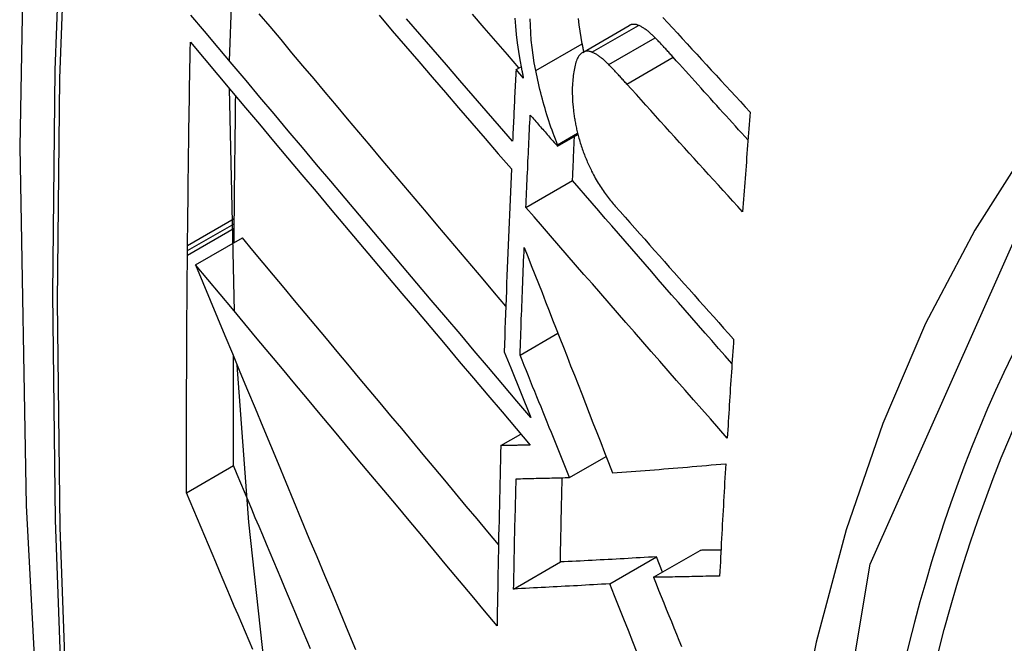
# Model space of a CAD drawing. Header units: inches. Extents: x 481 to 566.6, y 187.4 to 263.9.
# Tile 118 of 132: x 553.7589 to 553.8831, y 214.143 to 214.2216. Entities that reach past the tile are written whole.
import ezdxf

# ---------------------------------------------------------------- set-up
doc = ezdxf.new("R2010")
doc.units = ezdxf.units.IN
doc.header["$MEASUREMENT"] = 0
doc.layers.add('Visible Edges(ANSI)', color=7, linetype='Continuous', lineweight=25)
doc.layers.add('Visible Tangent Edges(ANSI)', color=7, linetype='Continuous', lineweight=25)

msp = doc.modelspace()

# ---------------------------------------------------------------- linework, layer by layer
at = {"layer": 'Visible Edges(ANSI)'}
for p, q in [((553.7854, 214.2164), (553.78634, 214.2431)), ((553.82995, 214.21748), (553.83581, 214.22087)), ((553.82153, 214.21531), (553.82217, 214.21568)), ((553.82246, 214.21424), (553.82153, 214.21531)), ((553.78601, 214.18485), (553.78538, 214.21292)), ((553.82677, 214.20584), (553.8293, 214.2073)), ((553.82676, 214.20566), (553.82934, 214.20715)), ((553.82676, 214.20566), (553.82677, 214.20584)), ((553.82278, 214.19795), (553.82866, 214.20134)), ((553.78599, 214.1959), (553.786, 214.19656)), ((553.78597, 214.1935), (553.78599, 214.19534)), ((553.78599, 214.19534), (553.78599, 214.1959)), ((553.78112, 214.1907), (553.78702, 214.19411)), ((553.78009, 214.19193), (553.7801, 214.1925)), ((553.7801, 214.1925), (553.7801, 214.19316)), ((553.82204, 214.17934), (553.82681, 214.18209)), ((553.82005, 214.17975), (553.82087, 214.17772)), ((553.82087, 214.17772), (553.82341, 214.17146)), ((553.81962, 214.16793), (553.82214, 214.16939)), ((553.82829, 214.16392), (553.8329, 214.16658)), ((553.77999, 214.162), (553.78589, 214.16541)), ((553.83335, 214.15052), (553.83924, 214.15392)), ((553.83886, 214.15134), (553.84475, 214.15473)), ((553.84001, 214.152), (553.83924, 214.15392)), ((553.82123, 214.14986), (553.82712, 214.15327))]:
    msp.add_line(p, q, dxfattribs=at)
at = {"layer": 'Visible Edges(ANSI)', "flags": 128}
for points in [[(553.81298, 214.53773), (553.80013, 214.49967), (553.78907, 214.46049), (553.77977, 214.42025), (553.77221, 214.37904), (553.76637, 214.3369), (553.76223, 214.2939), (553.75975, 214.2501), (553.75893, 214.20558), (553.75975, 214.16038), (553.76217, 214.11457), (553.76619, 214.06822), (553.77179, 214.02138), (553.77894, 213.97413), (553.78762, 213.92653), (553.79781, 213.87866), (553.80949, 213.83057)], [(553.82341, 214.17146), (553.82164, 214.17355), (553.81985, 214.17565), (553.81806, 214.17776), (553.81627, 214.17987), (553.81447, 214.182), (553.81266, 214.18413), (553.81085, 214.18626), (553.80904, 214.1884), (553.80723, 214.19054), (553.80542, 214.19268), (553.80361, 214.19482), (553.8018, 214.19696), (553.79999, 214.1991), (553.79818, 214.20124), (553.79638, 214.20337), (553.79459, 214.2055), (553.7928, 214.20762), (553.79102, 214.20973), (553.78924, 214.21184), (553.78748, 214.21393), (553.78572, 214.21601), (553.78398, 214.21809), (553.78224, 214.22014), (553.78052, 214.22219)], [(553.82025, 214.18552), (553.81882, 214.1872), (553.8174, 214.18889), (553.81597, 214.19057), (553.81454, 214.19226), (553.81311, 214.19395), (553.81168, 214.19564), (553.81025, 214.19733), (553.80882, 214.19902), (553.80739, 214.20071), (553.80597, 214.2024), (553.80454, 214.20409), (553.80312, 214.20577), (553.8017, 214.20745), (553.80028, 214.20913), (553.79887, 214.2108), (553.79746, 214.21247), (553.79606, 214.21414), (553.79466, 214.21579), (553.79327, 214.21745), (553.79189, 214.21909), (553.79051, 214.22073), (553.78914, 214.22236)], [(553.8219, 214.21552), (553.82044, 214.21721), (553.81898, 214.2189), (553.81752, 214.22059), (553.81605, 214.22229)], [(553.80425, 214.22217), (553.80592, 214.22022), (553.8076, 214.21827), (553.80927, 214.21633), (553.81095, 214.21438), (553.81262, 214.21244), (553.81429, 214.2105), (553.81596, 214.20857), (553.81763, 214.20664), (553.81929, 214.20472), (553.82094, 214.20281)], [(553.8211, 214.20628), (553.81944, 214.20819), (553.81777, 214.21011), (553.81611, 214.21203), (553.81443, 214.21396), (553.81276, 214.2159), (553.81108, 214.21784), (553.80941, 214.21978), (553.80773, 214.22173)], [(553.8214, 214.2218), (553.82147, 214.22077), (553.82157, 214.21972), (553.82169, 214.21867), (553.82184, 214.21761), (553.82202, 214.21654), (553.82221, 214.21546)], [(553.82402, 214.2152), (553.82384, 214.21617), (553.82369, 214.21713), (553.82357, 214.21809), (553.82346, 214.21903), (553.82339, 214.21997), (553.82334, 214.22086), (553.82331, 214.22171)], [(553.82989, 214.21858), (553.82974, 214.21938), (553.82961, 214.22018), (553.8295, 214.22096), (553.8294, 214.22174)], [(553.83696, 214.22089), (553.83691, 214.22091), (553.83686, 214.22093), (553.83681, 214.22095), (553.83676, 214.22097), (553.83671, 214.22098), (553.83665, 214.22099), (553.8366, 214.221), (553.83655, 214.22101), (553.8365, 214.22101), (553.83645, 214.22102), (553.83641, 214.22102), (553.83636, 214.22102), (553.83631, 214.22102), (553.83626, 214.22101), (553.83621, 214.22101), (553.83617, 214.221), (553.83612, 214.22099), (553.83607, 214.22098), (553.83603, 214.22096), (553.83598, 214.22095), (553.83594, 214.22093), (553.83589, 214.22091), (553.83585, 214.22089), (553.83581, 214.22087)], [(553.84005, 214.22189), (553.84066, 214.22123), (553.84127, 214.22056), (553.84188, 214.2199), (553.84249, 214.21924), (553.8431, 214.21857), (553.84371, 214.21791), (553.84432, 214.21725), (553.84493, 214.21658), (553.84554, 214.21592), (553.84615, 214.21526), (553.84677, 214.2146), (553.84738, 214.21394), (553.84799, 214.21327), (553.84861, 214.21261), (553.84922, 214.21195), (553.84984, 214.21129), (553.85045, 214.21063), (553.85107, 214.20997)], [(553.83908, 214.21932), (553.83899, 214.21942), (553.8389, 214.2195), (553.83881, 214.21959), (553.83872, 214.21968), (553.83863, 214.21976), (553.83855, 214.21984), (553.83846, 214.21992), (553.83837, 214.21999), (553.83828, 214.22007), (553.83819, 214.22014), (553.8381, 214.22021), (553.83801, 214.22028), (553.83793, 214.22034), (553.83784, 214.22041), (553.83775, 214.22047), (553.83766, 214.22052), (553.83757, 214.22058), (553.83749, 214.22063), (553.8374, 214.22068), (553.83731, 214.22073), (553.83722, 214.22078), (553.83714, 214.22082), (553.83705, 214.22086), (553.83696, 214.22089)], [(553.7801, 214.19316), (553.78011, 214.19422), (553.78012, 214.19529), (553.78013, 214.19635), (553.78015, 214.19742), (553.78016, 214.19849), (553.78017, 214.19955), (553.78018, 214.20062), (553.7802, 214.20169), (553.78021, 214.20275), (553.78022, 214.20382), (553.78024, 214.20489), (553.78025, 214.20596), (553.78027, 214.20702), (553.78028, 214.20809), (553.7803, 214.20916), (553.78031, 214.21023), (553.78033, 214.21129), (553.78035, 214.21236), (553.78036, 214.21343), (553.78038, 214.2145), (553.7804, 214.21557), (553.78042, 214.21663), (553.78044, 214.2177), (553.78046, 214.21877)], [(553.78046, 214.21877), (553.78218, 214.21673), (553.78391, 214.21467), (553.78565, 214.2126), (553.78741, 214.21051), (553.78917, 214.20842), (553.79095, 214.20631), (553.79273, 214.2042), (553.79452, 214.20207), (553.79631, 214.19994), (553.79811, 214.19781), (553.79991, 214.19567), (553.80172, 214.19353), (553.80353, 214.19138), (553.80534, 214.18924), (553.80715, 214.1871), (553.80896, 214.18495), (553.81077, 214.18281), (553.81258, 214.18068), (553.81438, 214.17854), (553.81618, 214.17642), (553.81798, 214.1743), (553.81977, 214.17219), (553.82155, 214.17009), (553.82332, 214.168)], [(553.8301, 214.21757), (553.83009, 214.21761), (553.83008, 214.21765), (553.83007, 214.21769), (553.83006, 214.21774), (553.83005, 214.21778), (553.83004, 214.21782), (553.83003, 214.21786), (553.83002, 214.21791), (553.83002, 214.21795), (553.83001, 214.21799), (553.83, 214.21803), (553.82999, 214.21808), (553.82998, 214.21812), (553.82997, 214.21816), (553.82996, 214.2182), (553.82995, 214.21824), (553.82995, 214.21829), (553.82994, 214.21833), (553.82993, 214.21837), (553.82992, 214.21841), (553.82991, 214.21846), (553.8299, 214.2185), (553.8299, 214.21854), (553.82989, 214.21858)], [(553.84136, 214.21688), (553.84126, 214.21698), (553.84117, 214.21709), (553.84107, 214.21719), (553.84098, 214.2173), (553.84088, 214.2174), (553.84079, 214.21751), (553.84069, 214.21761), (553.8406, 214.21771), (553.8405, 214.21782), (553.84041, 214.21792), (553.84031, 214.21802), (553.84022, 214.21812), (553.84012, 214.21822), (553.84003, 214.21833), (553.83993, 214.21843), (553.83984, 214.21853), (553.83974, 214.21863), (553.83965, 214.21873), (553.83955, 214.21883), (553.83946, 214.21893), (553.83936, 214.21903), (553.83927, 214.21913), (553.83917, 214.21923), (553.83908, 214.21932)], [(553.83111, 214.21751), (553.83103, 214.21754), (553.83095, 214.21757), (553.83087, 214.21759), (553.83079, 214.21761), (553.83071, 214.21762), (553.83064, 214.21763), (553.83056, 214.21764), (553.83049, 214.21764), (553.83042, 214.21763), (553.83034, 214.21762), (553.83027, 214.21761), (553.8302, 214.21759), (553.83013, 214.21757), (553.83006, 214.21754), (553.83, 214.21751), (553.82993, 214.21747), (553.82987, 214.21743), (553.8298, 214.21739), (553.82974, 214.21734), (553.82968, 214.21728), (553.82963, 214.21722), (553.82957, 214.21716), (553.82951, 214.2171), (553.82946, 214.21703)], [(553.83322, 214.21594), (553.83313, 214.21603), (553.83304, 214.21612), (553.83295, 214.21621), (553.83287, 214.21629), (553.83278, 214.21638), (553.83269, 214.21646), (553.8326, 214.21654), (553.83251, 214.21661), (553.83242, 214.21669), (553.83233, 214.21676), (553.83224, 214.21683), (553.83216, 214.2169), (553.83207, 214.21696), (553.83198, 214.21702), (553.83189, 214.21708), (553.8318, 214.21714), (553.83172, 214.2172), (553.83163, 214.21725), (553.83154, 214.2173), (553.83145, 214.21735), (553.83137, 214.21739), (553.83128, 214.21744), (553.83119, 214.21747), (553.83111, 214.21751)], [(553.82946, 214.21703), (553.82937, 214.2169), (553.82929, 214.21675), (553.82922, 214.2166), (553.82915, 214.21643), (553.82909, 214.21625), (553.82903, 214.21606), (553.82898, 214.21587), (553.82893, 214.21566), (553.82889, 214.21545), (553.82885, 214.21524), (553.82881, 214.21502), (553.82878, 214.21479), (553.82875, 214.21456), (553.82872, 214.21432), (553.8287, 214.21409), (553.82868, 214.21384), (553.82866, 214.2136), (553.82864, 214.21335), (553.82863, 214.21307), (553.82862, 214.21274), (553.82862, 214.21235), (553.82864, 214.21187), (553.82867, 214.2113), (553.82873, 214.2106)], [(553.85079, 214.20644), (553.8504, 214.20687), (553.85, 214.20731), (553.84961, 214.20774), (553.84921, 214.20818), (553.84882, 214.20861), (553.84842, 214.20905), (553.84803, 214.20948), (553.84763, 214.20992), (553.84724, 214.21035), (553.84685, 214.21079), (553.84645, 214.21122), (553.84606, 214.21166), (553.84567, 214.21209), (553.84527, 214.21253), (553.84488, 214.21297), (553.84449, 214.2134), (553.84409, 214.21384), (553.8437, 214.21427), (553.84331, 214.2147), (553.84292, 214.21514), (553.84253, 214.21557), (553.84214, 214.21601), (553.84175, 214.21644), (553.84136, 214.21688)], [(553.82153, 214.21531), (553.82151, 214.21493), (553.82149, 214.21456), (553.82147, 214.21418), (553.82145, 214.2138), (553.82144, 214.21343), (553.82142, 214.21305), (553.8214, 214.21267), (553.82138, 214.2123), (553.82136, 214.21192), (553.82135, 214.21154), (553.82133, 214.21117), (553.82131, 214.21079), (553.82129, 214.21042), (553.82127, 214.21004), (553.82126, 214.20966), (553.82124, 214.20929), (553.82122, 214.20891), (553.8212, 214.20853), (553.82119, 214.20816), (553.82117, 214.20778), (553.82115, 214.2074), (553.82113, 214.20703), (553.82112, 214.20665), (553.8211, 214.20628)], [(553.82221, 214.21546), (553.82222, 214.21541), (553.82223, 214.21536), (553.82224, 214.21531), (553.82225, 214.21526), (553.82226, 214.21521), (553.82227, 214.21516), (553.82229, 214.21511), (553.8223, 214.21505), (553.82231, 214.215), (553.82232, 214.21495), (553.82233, 214.2149), (553.82234, 214.21485), (553.82235, 214.2148), (553.82236, 214.21475), (553.82237, 214.2147), (553.82238, 214.21465), (553.82239, 214.2146), (553.8224, 214.21455), (553.82241, 214.2145), (553.82242, 214.21445), (553.82243, 214.2144), (553.82244, 214.21435), (553.82245, 214.21429), (553.82246, 214.21424)], [(553.82677, 214.20584), (553.82663, 214.2062), (553.82649, 214.20657), (553.82635, 214.20695), (553.82621, 214.20732), (553.82608, 214.2077), (553.82594, 214.20808), (553.82581, 214.20846), (553.82568, 214.20885), (553.82556, 214.20923), (553.82543, 214.20962), (553.82531, 214.21002), (553.8252, 214.21041), (553.82508, 214.2108), (553.82497, 214.2112), (553.82486, 214.21159), (553.82475, 214.21199), (553.82465, 214.21239), (553.82455, 214.21279), (553.82445, 214.21319), (553.82436, 214.21359), (553.82427, 214.21399), (553.82418, 214.21439), (553.8241, 214.21479), (553.82402, 214.2152)], [(553.8355, 214.2135), (553.83541, 214.2136), (553.83531, 214.21371), (553.83522, 214.21381), (553.83512, 214.21392), (553.83503, 214.21402), (553.83493, 214.21412), (553.83484, 214.21423), (553.83474, 214.21433), (553.83465, 214.21443), (553.83455, 214.21454), (553.83446, 214.21464), (553.83436, 214.21474), (553.83427, 214.21484), (553.83417, 214.21494), (553.83408, 214.21505), (553.83398, 214.21515), (553.83389, 214.21525), (553.83379, 214.21535), (553.8337, 214.21545), (553.8336, 214.21555), (553.83351, 214.21565), (553.83341, 214.21575), (553.83332, 214.21584), (553.83322, 214.21594)], [(553.85011, 214.19741), (553.8495, 214.19808), (553.84888, 214.19874), (553.84827, 214.19941), (553.84766, 214.20008), (553.84705, 214.20075), (553.84643, 214.20142), (553.84582, 214.20209), (553.84521, 214.20276), (553.8446, 214.20344), (553.84399, 214.20411), (553.84338, 214.20478), (553.84277, 214.20545), (553.84216, 214.20612), (553.84155, 214.20679), (553.84095, 214.20746), (553.84034, 214.20813), (553.83973, 214.2088), (553.83913, 214.20947), (553.83852, 214.21015), (553.83792, 214.21082), (553.83731, 214.21149), (553.83671, 214.21216), (553.8361, 214.21283), (553.8355, 214.2135)], [(553.786, 214.19656), (553.78601, 214.1972), (553.78601, 214.19784), (553.78602, 214.19849), (553.78602, 214.19913), (553.78603, 214.19977), (553.78604, 214.20041), (553.78604, 214.20105), (553.78605, 214.20169), (553.78606, 214.20233), (553.78607, 214.20298), (553.78607, 214.20362), (553.78608, 214.20426), (553.78609, 214.2049), (553.7861, 214.20554), (553.78611, 214.20619), (553.78611, 214.20683), (553.78612, 214.20747), (553.78613, 214.20811), (553.78614, 214.20875), (553.78615, 214.2094), (553.78616, 214.21004), (553.78617, 214.21068), (553.78617, 214.21132), (553.78618, 214.21197)], [(553.82873, 214.2106), (553.82874, 214.21045), (553.82876, 214.21029), (553.82877, 214.21014), (553.82879, 214.20999), (553.82881, 214.20983), (553.82883, 214.20968), (553.82885, 214.20952), (553.82888, 214.20936), (553.8289, 214.20921), (553.82893, 214.20905), (553.82896, 214.20889), (553.82899, 214.20874), (553.82902, 214.20858), (553.82905, 214.20842), (553.82908, 214.20826), (553.82911, 214.20811), (553.82915, 214.20795), (553.82918, 214.20779), (553.82922, 214.20764), (553.82926, 214.20748), (553.82929, 214.20732), (553.82933, 214.20717), (553.82937, 214.20701), (553.82941, 214.20685)], [(553.85107, 214.20997), (553.85103, 214.20945), (553.85099, 214.20892), (553.85095, 214.2084), (553.8509, 214.20787), (553.85086, 214.20735), (553.85082, 214.20683), (553.85078, 214.2063), (553.85074, 214.20578), (553.8507, 214.20526), (553.85066, 214.20473), (553.85062, 214.20421), (553.85058, 214.20369), (553.85054, 214.20316), (553.8505, 214.20264), (553.85046, 214.20212), (553.85042, 214.20159), (553.85038, 214.20107), (553.85034, 214.20055), (553.8503, 214.20002), (553.85026, 214.1995), (553.85022, 214.19898), (553.85019, 214.19845), (553.85015, 214.19793), (553.85011, 214.19741)], [(553.82278, 214.19795), (553.8228, 214.19843), (553.82282, 214.19892), (553.82284, 214.1994), (553.82286, 214.19989), (553.82289, 214.20037), (553.82291, 214.20086), (553.82293, 214.20134), (553.82295, 214.20183), (553.82298, 214.20231), (553.823, 214.2028), (553.82302, 214.20328), (553.82304, 214.20377), (553.82307, 214.20425), (553.82309, 214.20474), (553.82311, 214.20522), (553.82313, 214.20571), (553.82316, 214.20619), (553.82318, 214.20668), (553.8232, 214.20716), (553.82323, 214.20765), (553.82325, 214.20814), (553.82327, 214.20862), (553.8233, 214.20911), (553.82332, 214.20959)], [(553.82332, 214.20959), (553.82346, 214.20943), (553.82361, 214.20927), (553.82375, 214.2091), (553.82389, 214.20894), (553.82404, 214.20877), (553.82418, 214.20861), (553.82432, 214.20845), (553.82447, 214.20828), (553.82461, 214.20812), (553.82475, 214.20795), (553.8249, 214.20779), (553.82504, 214.20763), (553.82519, 214.20746), (553.82533, 214.2073), (553.82547, 214.20714), (553.82562, 214.20697), (553.82576, 214.20681), (553.8259, 214.20664), (553.82605, 214.20648), (553.82619, 214.20632), (553.82633, 214.20615), (553.82648, 214.20599), (553.82662, 214.20583), (553.82676, 214.20566)], [(553.82866, 214.20134), (553.82867, 214.20157), (553.82868, 214.2018), (553.82869, 214.20204), (553.8287, 214.20227), (553.82871, 214.2025), (553.82872, 214.20273), (553.82873, 214.20296), (553.82874, 214.20319), (553.82875, 214.20342), (553.82876, 214.20366), (553.82877, 214.20389), (553.82878, 214.20412), (553.82879, 214.20435), (553.8288, 214.20458), (553.82881, 214.20481), (553.82882, 214.20504), (553.82883, 214.20528), (553.82884, 214.20551), (553.82885, 214.20574), (553.82886, 214.20597), (553.82887, 214.2062), (553.82888, 214.20643), (553.82889, 214.20667), (553.8289, 214.2069)], [(553.82941, 214.20685), (553.82947, 214.20666), (553.82952, 214.20646), (553.82958, 214.20627), (553.82964, 214.20608), (553.8297, 214.20589), (553.82976, 214.2057), (553.82982, 214.20551), (553.82989, 214.20532), (553.82995, 214.20514), (553.83002, 214.20495), (553.83009, 214.20477), (553.83016, 214.20459), (553.83023, 214.20441), (553.8303, 214.20423), (553.83038, 214.20406), (553.83045, 214.20388), (553.83052, 214.2037), (553.8306, 214.20353), (553.83068, 214.20336), (553.83075, 214.20319), (553.83083, 214.20302), (553.83091, 214.20285), (553.83099, 214.20269), (553.83107, 214.20252)], [(553.82094, 214.20281), (553.8209, 214.20185), (553.82086, 214.20088), (553.82082, 214.19992), (553.82078, 214.19896), (553.82074, 214.19799), (553.8207, 214.19703), (553.82066, 214.19607), (553.82062, 214.19511), (553.82058, 214.19415), (553.82054, 214.19319), (553.8205, 214.19223), (553.82046, 214.19127), (553.82043, 214.19031), (553.82039, 214.18934), (553.82035, 214.18839), (553.82032, 214.18743), (553.82028, 214.18647), (553.82025, 214.18551), (553.82021, 214.18455), (553.82018, 214.18359), (553.82014, 214.18263), (553.82011, 214.18167), (553.82008, 214.18071), (553.82005, 214.17975)], [(553.83107, 214.20252), (553.83118, 214.2023), (553.8313, 214.20207), (553.83141, 214.20185), (553.83153, 214.20164), (553.83165, 214.20143), (553.83177, 214.20122), (553.83189, 214.20102), (553.83202, 214.20082), (553.83214, 214.20063), (553.83227, 214.20044), (553.83239, 214.20025), (553.83251, 214.20007), (553.83264, 214.19989), (553.83277, 214.19972), (553.83289, 214.19954), (553.83302, 214.19937), (553.83315, 214.19921), (553.83328, 214.19904), (553.83341, 214.19888), (553.83354, 214.19872), (553.83367, 214.19857), (553.8338, 214.19841), (553.83393, 214.19826), (553.83405, 214.19812)], [(553.84877, 214.17827), (553.84792, 214.17923), (553.84708, 214.18019), (553.84623, 214.18116), (553.84539, 214.18212), (553.84454, 214.18308), (553.8437, 214.18405), (553.84285, 214.18502), (553.84201, 214.18598), (553.84116, 214.18695), (553.84032, 214.18791), (553.83948, 214.18888), (553.83864, 214.18984), (553.8378, 214.19081), (553.83696, 214.19177), (553.83612, 214.19273), (553.83529, 214.19369), (553.83445, 214.19465), (553.83362, 214.19561), (553.83279, 214.19657), (553.83196, 214.19753), (553.83113, 214.19848), (553.8303, 214.19944), (553.82948, 214.20039), (553.82866, 214.20134)], [(553.84818, 214.16889), (553.84711, 214.1701), (553.84605, 214.1713), (553.84498, 214.17251), (553.84392, 214.17372), (553.84285, 214.17493), (553.84178, 214.17615), (553.84072, 214.17736), (553.83965, 214.17857), (553.83859, 214.17979), (553.83752, 214.18101), (553.83646, 214.18222), (553.83539, 214.18344), (553.83433, 214.18465), (553.83327, 214.18587), (553.83221, 214.18709), (553.83116, 214.1883), (553.8301, 214.18951), (553.82905, 214.19072), (553.82799, 214.19193), (553.82695, 214.19314), (553.8259, 214.19435), (553.82486, 214.19555), (553.82382, 214.19675), (553.82278, 214.19795)], [(553.83405, 214.19812), (553.83467, 214.19742), (553.83529, 214.19672), (553.8359, 214.19603), (553.83652, 214.19533), (553.83714, 214.19463), (553.83776, 214.19393), (553.83838, 214.19323), (553.839, 214.19253), (553.83962, 214.19184), (553.84024, 214.19114), (553.84086, 214.19044), (553.84148, 214.18974), (553.84211, 214.18904), (553.84273, 214.18834), (553.84335, 214.18764), (553.84398, 214.18694), (553.8446, 214.18624), (553.84522, 214.18555), (553.84585, 214.18485), (553.84647, 214.18415), (553.8471, 214.18345), (553.84772, 214.18275), (553.84835, 214.18206), (553.84897, 214.18136)], [(553.81932, 214.15547), (553.81797, 214.15708), (553.81662, 214.1587), (553.81526, 214.16032), (553.81391, 214.16194), (553.81255, 214.16357), (553.81119, 214.16519), (553.80983, 214.16682), (553.80847, 214.16845), (553.80711, 214.17007), (553.80575, 214.1717), (553.80439, 214.17332), (553.80303, 214.17495), (553.80168, 214.17657), (553.80032, 214.17819), (553.79897, 214.1798), (553.79763, 214.18141), (553.79628, 214.18302), (553.79494, 214.18462), (553.79361, 214.18622), (553.79228, 214.18781), (553.79095, 214.1894), (553.78964, 214.19097), (553.78832, 214.19254), (553.78702, 214.19411)], [(553.82204, 214.17934), (553.82206, 214.1799), (553.82208, 214.18047), (553.8221, 214.18103), (553.82212, 214.1816), (553.82214, 214.18216), (553.82216, 214.18273), (553.82218, 214.18329), (553.8222, 214.18386), (553.82222, 214.18442), (553.82225, 214.18499), (553.82227, 214.18555), (553.82229, 214.18612), (553.82231, 214.18668), (553.82233, 214.18725), (553.82236, 214.18782), (553.82238, 214.18838), (553.8224, 214.18895), (553.82242, 214.18951), (553.82245, 214.19008), (553.82247, 214.19065), (553.82249, 214.19121), (553.82252, 214.19178), (553.82254, 214.19235), (553.82256, 214.19291)], [(553.82256, 214.19291), (553.82301, 214.19177), (553.82346, 214.19063), (553.82391, 214.18949), (553.82436, 214.18835), (553.82481, 214.18721), (553.82525, 214.18607), (553.8257, 214.18492), (553.82615, 214.18378), (553.8266, 214.18263), (553.82706, 214.18148), (553.82751, 214.18032), (553.82797, 214.17916), (553.82842, 214.17799), (553.82889, 214.17681), (553.82935, 214.17563), (553.82982, 214.17444), (553.83029, 214.17324), (553.83076, 214.17203), (553.83124, 214.17081), (553.83173, 214.16957), (553.83222, 214.16833), (553.83271, 214.16707), (553.83321, 214.1658), (553.83371, 214.16451)], [(553.77999, 214.162), (553.77998, 214.16324), (553.77998, 214.16449), (553.77998, 214.16573), (553.77998, 214.16698), (553.77998, 214.16822), (553.77998, 214.16947), (553.77998, 214.17071), (553.77999, 214.17196), (553.77999, 214.1732), (553.77999, 214.17445), (553.77999, 214.1757), (553.78, 214.17694), (553.78, 214.17819), (553.78001, 214.17944), (553.78001, 214.18069), (553.78002, 214.18194), (553.78003, 214.18318), (553.78003, 214.18443), (553.78004, 214.18568), (553.78005, 214.18693), (553.78006, 214.18818), (553.78007, 214.18943), (553.78008, 214.19068), (553.78009, 214.19193)], [(553.78112, 214.1907), (553.78203, 214.1885), (553.78295, 214.18628), (553.78388, 214.18404), (553.78482, 214.18179), (553.78576, 214.17952), (553.78671, 214.17724), (553.78766, 214.17494), (553.78862, 214.17264), (553.78958, 214.17032), (553.79055, 214.16799), (553.79152, 214.16566), (553.79249, 214.16332), (553.79347, 214.16098), (553.79444, 214.15864), (553.79542, 214.15629), (553.7964, 214.15394), (553.79739, 214.15159), (553.79837, 214.14924), (553.79935, 214.1469), (553.80033, 214.14456), (553.8013, 214.14223)], [(553.81914, 214.14524), (553.81757, 214.14711), (553.81599, 214.149), (553.81441, 214.15089), (553.81282, 214.15279), (553.81123, 214.15469), (553.80964, 214.15659), (553.80804, 214.1585), (553.80644, 214.16042), (553.80484, 214.16233), (553.80324, 214.16425), (553.80163, 214.16616), (553.80003, 214.16808), (553.79843, 214.16999), (553.79683, 214.1719), (553.79524, 214.17381), (553.79365, 214.17572), (553.79206, 214.17761), (553.79048, 214.17951), (553.7889, 214.1814), (553.78733, 214.18327), (553.78576, 214.18515), (553.78421, 214.18701), (553.78266, 214.18886), (553.78112, 214.1907)], [(553.84897, 214.18136), (553.84894, 214.18084), (553.8489, 214.18032), (553.84887, 214.1798), (553.84884, 214.17928), (553.8488, 214.17876), (553.84877, 214.17824), (553.84873, 214.17772), (553.8487, 214.1772), (553.84866, 214.17668), (553.84863, 214.17616), (553.8486, 214.17564), (553.84856, 214.17512), (553.84853, 214.1746), (553.8485, 214.17409), (553.84847, 214.17357), (553.84843, 214.17305), (553.8484, 214.17253), (553.84837, 214.17201), (553.84833, 214.17149), (553.8483, 214.17097), (553.84827, 214.17045), (553.84824, 214.16993), (553.84821, 214.16941), (553.84818, 214.16889)], [(553.78589, 214.16541), (553.78588, 214.16598), (553.78588, 214.16655), (553.78588, 214.16713), (553.78588, 214.1677), (553.78588, 214.16827), (553.78588, 214.16885), (553.78588, 214.16942), (553.78588, 214.17), (553.78588, 214.17057), (553.78588, 214.17115), (553.78588, 214.17172), (553.78588, 214.17229), (553.78588, 214.17287), (553.78588, 214.17344), (553.78588, 214.17402), (553.78588, 214.17459), (553.78588, 214.17517), (553.78589, 214.17574), (553.78589, 214.17632), (553.78589, 214.17689), (553.78589, 214.17747), (553.78589, 214.17804), (553.78589, 214.17862), (553.78589, 214.17919)], [(553.82829, 214.16392), (553.82804, 214.16454), (553.82778, 214.16516), (553.82753, 214.16579), (553.82728, 214.16642), (553.82702, 214.16705), (553.82676, 214.16768), (553.82651, 214.16831), (553.82625, 214.16895), (553.82599, 214.16959), (553.82573, 214.17023), (553.82547, 214.17087), (553.82521, 214.17151), (553.82495, 214.17216), (553.82469, 214.1728), (553.82442, 214.17345), (553.82416, 214.1741), (553.8239, 214.17475), (553.82363, 214.1754), (553.82337, 214.17606), (553.8231, 214.17671), (553.82284, 214.17737), (553.82257, 214.17802), (553.82231, 214.17868), (553.82204, 214.17934)], [(553.79, 214.13827), (553.78785, 214.15829), (553.78637, 214.17805)], [(553.81962, 214.16793), (553.81959, 214.16698), (553.81957, 214.16603), (553.81955, 214.16508), (553.81952, 214.16414), (553.8195, 214.16319), (553.81947, 214.16224), (553.81945, 214.16129), (553.81943, 214.16035), (553.81941, 214.1594), (553.81939, 214.15845), (553.81937, 214.15751), (553.81934, 214.15656), (553.81933, 214.15562), (553.81931, 214.15467), (553.81929, 214.15373), (553.81927, 214.15278), (553.81925, 214.15184), (553.81923, 214.1509), (553.81922, 214.14995), (553.8192, 214.14901), (553.81919, 214.14807), (553.81917, 214.14712), (553.81916, 214.14618), (553.81914, 214.14524)], [(553.82332, 214.168), (553.82317, 214.16799), (553.82301, 214.16799), (553.82286, 214.16799), (553.8227, 214.16798), (553.82255, 214.16798), (553.82239, 214.16798), (553.82224, 214.16797), (553.82208, 214.16797), (553.82193, 214.16797), (553.82178, 214.16797), (553.82162, 214.16796), (553.82147, 214.16796), (553.82131, 214.16796), (553.82116, 214.16796), (553.821, 214.16795), (553.82085, 214.16795), (553.8207, 214.16795), (553.82054, 214.16794), (553.82039, 214.16794), (553.82024, 214.16794), (553.82008, 214.16794), (553.81993, 214.16793), (553.81977, 214.16793), (553.81962, 214.16793)], [(553.79563, 214.14232), (553.79516, 214.14342), (553.7947, 214.14452), (553.79423, 214.14562), (553.79376, 214.14672), (553.7933, 214.14782), (553.79283, 214.14893), (553.79237, 214.15003), (553.7919, 214.15113), (553.79144, 214.15223), (553.79097, 214.15333), (553.79051, 214.15443), (553.79004, 214.15553), (553.78958, 214.15663), (553.78912, 214.15773), (553.78865, 214.15883), (553.78819, 214.15993), (553.78773, 214.16102), (553.78727, 214.16212), (553.78681, 214.16322), (553.78635, 214.16431), (553.78589, 214.16541)], [(553.83371, 214.16451), (553.83429, 214.16455), (553.83487, 214.16459), (553.83546, 214.16464), (553.83604, 214.16468), (553.83663, 214.16472), (553.83721, 214.16477), (553.8378, 214.16481), (553.83839, 214.16485), (553.83898, 214.1649), (553.83957, 214.16494), (553.84017, 214.16499), (553.84076, 214.16504), (553.84135, 214.16509), (553.84195, 214.16513), (553.84255, 214.16518), (553.84315, 214.16523), (553.84375, 214.16528), (553.84435, 214.16533), (553.84495, 214.16538), (553.84556, 214.16543), (553.84616, 214.16549), (553.84677, 214.16554), (553.84737, 214.16559), (553.84798, 214.16565)], [(553.84798, 214.16565), (553.84795, 214.16506), (553.84791, 214.16447), (553.84788, 214.16388), (553.84784, 214.16329), (553.84781, 214.1627), (553.84778, 214.16211), (553.84774, 214.16152), (553.84771, 214.16093), (553.84768, 214.16034), (553.84764, 214.15975), (553.84761, 214.15916), (553.84758, 214.15857), (553.84755, 214.15798), (553.84751, 214.15739), (553.84748, 214.1568), (553.84745, 214.15621), (553.84742, 214.15562), (553.84739, 214.15503), (553.84736, 214.15444), (553.84733, 214.15386), (553.8473, 214.15327), (553.84727, 214.15268), (553.84724, 214.15209), (553.84721, 214.1515)], [(553.82155, 214.16375), (553.82183, 214.16376), (553.82211, 214.16376), (553.82239, 214.16377), (553.82267, 214.16377), (553.82295, 214.16378), (553.82323, 214.16379), (553.82351, 214.16379), (553.82379, 214.1638), (553.82407, 214.16381), (553.82435, 214.16381), (553.82463, 214.16382), (553.82491, 214.16383), (553.82519, 214.16383), (553.82547, 214.16384), (553.82575, 214.16385), (553.82603, 214.16386), (553.82631, 214.16386), (553.82659, 214.16387), (553.82688, 214.16388), (553.82716, 214.16389), (553.82744, 214.16389), (553.82772, 214.1639), (553.82801, 214.16391), (553.82829, 214.16392)], [(553.82712, 214.15327), (553.82713, 214.15371), (553.82714, 214.15415), (553.82715, 214.15459), (553.82716, 214.15503), (553.82717, 214.15548), (553.82718, 214.15592), (553.82719, 214.15636), (553.8272, 214.1568), (553.82721, 214.15725), (553.82721, 214.15769), (553.82722, 214.15813), (553.82723, 214.15857), (553.82724, 214.15902), (553.82725, 214.15946), (553.82726, 214.1599), (553.82727, 214.16035), (553.82728, 214.16079), (553.82729, 214.16123), (553.8273, 214.16168), (553.82732, 214.16212), (553.82733, 214.16256), (553.82734, 214.16301), (553.82735, 214.16345), (553.82736, 214.16389)], [(553.82123, 214.14986), (553.82124, 214.15044), (553.82125, 214.15102), (553.82126, 214.1516), (553.82128, 214.15218), (553.82129, 214.15275), (553.8213, 214.15333), (553.82131, 214.15391), (553.82133, 214.15449), (553.82134, 214.15507), (553.82135, 214.15565), (553.82136, 214.15622), (553.82138, 214.1568), (553.82139, 214.15738), (553.8214, 214.15796), (553.82142, 214.15854), (553.82143, 214.15912), (553.82145, 214.1597), (553.82146, 214.16027), (553.82148, 214.16085), (553.82149, 214.16143), (553.82151, 214.16201), (553.82152, 214.16259), (553.82154, 214.16317), (553.82155, 214.16375)], [(553.78833, 214.14222), (553.78787, 214.14332), (553.7874, 214.14442), (553.78693, 214.14552), (553.78647, 214.14662), (553.786, 214.14772), (553.78554, 214.14882), (553.78507, 214.14992), (553.78461, 214.15103), (553.78415, 214.15213), (553.78368, 214.15323), (553.78322, 214.15432), (553.78276, 214.15542), (553.78229, 214.15652), (553.78183, 214.15762), (553.78137, 214.15872), (553.78091, 214.15981), (553.78045, 214.16091), (553.77999, 214.162)], [(553.83924, 214.15392), (553.83873, 214.15389), (553.83822, 214.15386), (553.83771, 214.15383), (553.8372, 214.1538), (553.83669, 214.15377), (553.83618, 214.15374), (553.83567, 214.15371), (553.83516, 214.15368), (553.83466, 214.15366), (553.83415, 214.15363), (553.83364, 214.1536), (553.83314, 214.15357), (553.83263, 214.15355), (553.83213, 214.15352), (553.83162, 214.15349), (553.83112, 214.15347), (553.83062, 214.15344), (553.83012, 214.15342), (553.82962, 214.15339), (553.82912, 214.15337), (553.82862, 214.15334), (553.82812, 214.15332), (553.82762, 214.15329), (553.82712, 214.15327)], [(553.84737, 214.15477), (553.84726, 214.15477), (553.84715, 214.15477), (553.84704, 214.15477), (553.84694, 214.15477), (553.84683, 214.15476), (553.84672, 214.15476), (553.84661, 214.15476), (553.8465, 214.15476), (553.84639, 214.15476), (553.84628, 214.15476), (553.84617, 214.15475), (553.84606, 214.15475), (553.84595, 214.15475), (553.84584, 214.15475), (553.84573, 214.15475), (553.84562, 214.15475), (553.84551, 214.15474), (553.8454, 214.15474), (553.84529, 214.15474), (553.84518, 214.15474), (553.84508, 214.15474), (553.84497, 214.15474), (553.84486, 214.15473), (553.84475, 214.15473)], [(553.84721, 214.1515), (553.84685, 214.15149), (553.8465, 214.15148), (553.84615, 214.15147), (553.8458, 214.15147), (553.84545, 214.15146), (553.8451, 214.15145), (553.84475, 214.15144), (553.8444, 214.15143), (553.84405, 214.15143), (553.8437, 214.15142), (553.84335, 214.15141), (553.84301, 214.1514), (553.84266, 214.1514), (553.84231, 214.15139), (553.84197, 214.15139), (553.84162, 214.15138), (553.84127, 214.15137), (553.84093, 214.15137), (553.84058, 214.15136), (553.84024, 214.15136), (553.83989, 214.15135), (553.83955, 214.15135), (553.83921, 214.15134), (553.83886, 214.15134)], [(553.83335, 214.15052), (553.83284, 214.15049), (553.83233, 214.15046), (553.83182, 214.15043), (553.83131, 214.1504), (553.8308, 214.15037), (553.83029, 214.15034), (553.82978, 214.15031), (553.82927, 214.15028), (553.82876, 214.15026), (553.82826, 214.15023), (553.82775, 214.1502), (553.82724, 214.15017), (553.82674, 214.15014), (553.82623, 214.15012), (553.82573, 214.15009), (553.82523, 214.15006), (553.82472, 214.15004), (553.82422, 214.15001), (553.82372, 214.14999), (553.82322, 214.14996), (553.82272, 214.14994), (553.82222, 214.14991), (553.82173, 214.14989), (553.82123, 214.14986)], [(553.83683, 214.14183), (553.83627, 214.14322), (553.83571, 214.14464), (553.83513, 214.14607), (553.83455, 214.14753), (553.83395, 214.14901), (553.83335, 214.15052)], [(553.83886, 214.15134), (553.83919, 214.15053), (553.83952, 214.14973), (553.83984, 214.14892), (553.84016, 214.14813), (553.84048, 214.14733), (553.84081, 214.14654), (553.84112, 214.14575), (553.84144, 214.14496), (553.84176, 214.14418), (553.84208, 214.1434), (553.84239, 214.14262)]]:
    msp.add_lwpolyline(points, dxfattribs=at)
at = {"layer": 'Visible Edges(ANSI)'}
msp.add_ellipse((554.10607, 213.93506), major_axis=(-0.15994, 0.27703), ratio=0.57735, dxfattribs=at)
at = {"layer": 'Visible Tangent Edges(ANSI)'}
for p, q in [((553.83111, 214.21751), (553.83696, 214.22089)), ((553.82402, 214.2152), (553.82989, 214.21858)), ((553.83322, 214.21594), (553.83908, 214.21932)), ((553.8355, 214.2135), (553.84136, 214.21688)), ((553.7801, 214.19316), (553.786, 214.19656)), ((553.78009, 214.19193), (553.78599, 214.19534)), ((553.7801, 214.1925), (553.78599, 214.1959))]:
    msp.add_line(p, q, dxfattribs=at)
at = {"layer": 'Visible Tangent Edges(ANSI)', "flags": 128}
for points in [[(553.81211, 214.49399), (553.80434, 214.47154), (553.79722, 214.44844), (553.79075, 214.4247), (553.78494, 214.40035), (553.77981, 214.37542), (553.77535, 214.34992), (553.77158, 214.3239), (553.76849, 214.29739), (553.7661, 214.27042), (553.7644, 214.24303), (553.76338, 214.21525), (553.76306, 214.18708), (553.76341, 214.15853), (553.76446, 214.12959), (553.76619, 214.1003), (553.7686, 214.07069), (553.77169, 214.04078), (553.77546, 214.01062), (553.7799, 213.98021), (553.78502, 213.94956), (553.7908, 213.9187), (553.79725, 213.88767)], [(553.798, 213.88729), (553.79154, 213.91826), (553.78574, 213.94905), (553.78061, 213.97964), (553.77615, 214.01), (553.77236, 214.04011), (553.76926, 214.06996), (553.76683, 214.09952), (553.7651, 214.12875), (553.76405, 214.15762), (553.76369, 214.1861), (553.76401, 214.2142), (553.76503, 214.2419), (553.76675, 214.2692), (553.76915, 214.29608), (553.77225, 214.32249), (553.77604, 214.3484), (553.78051, 214.37378), (553.78566, 214.39859), (553.79149, 214.42282), (553.79797, 214.44643), (553.80511, 214.4694), (553.81289, 214.49171)], [(553.89667, 213.89785), (553.87254, 213.96693), (553.85909, 214.03452), (553.85694, 214.09759), (553.86619, 214.15301), (553.88648, 214.19847), (553.91674, 214.23167), (553.95569, 214.25114), (554.00166, 214.25612), (554.05232, 214.24634), (554.10544, 214.22229)], [(553.91136, 214.2328), (553.90233, 214.22482), (553.89397, 214.21585), (553.88631, 214.20593), (553.87938, 214.19508), (553.87319, 214.18334), (553.86778, 214.17074), (553.86318, 214.15733), (553.8594, 214.14318), (553.85645, 214.12834), (553.85434, 214.11285), (553.85306, 214.09674), (553.85264, 214.08006), (553.85307, 214.06284), (553.85435, 214.0452), (553.85648, 214.02719), (553.85945, 214.00889), (553.86324, 213.99034), (553.86783, 213.97161), (553.87323, 213.95275), (553.8794, 213.93382), (553.88635, 213.9149)]]:
    msp.add_lwpolyline(points, dxfattribs=at)
at = {"layer": 'Visible Tangent Edges(ANSI)'}
msp.add_ellipse((554.10855, 213.9365), major_axis=(-0.17318, 0.29996), ratio=0.57735, start_param=5.05527, end_param=10.652693, dxfattribs=at)
for centre, major_axis in [((554.10915, 213.93684), (0.17111, -0.29637)), ((554.10617, 213.93512), (-0.1627, 0.2818)), ((554.10607, 213.93506), (0.1621, -0.28076))]:
    msp.add_ellipse(centre, major_axis=major_axis, ratio=0.57735, dxfattribs=at)

doc.saveas('drawing.dxf')
